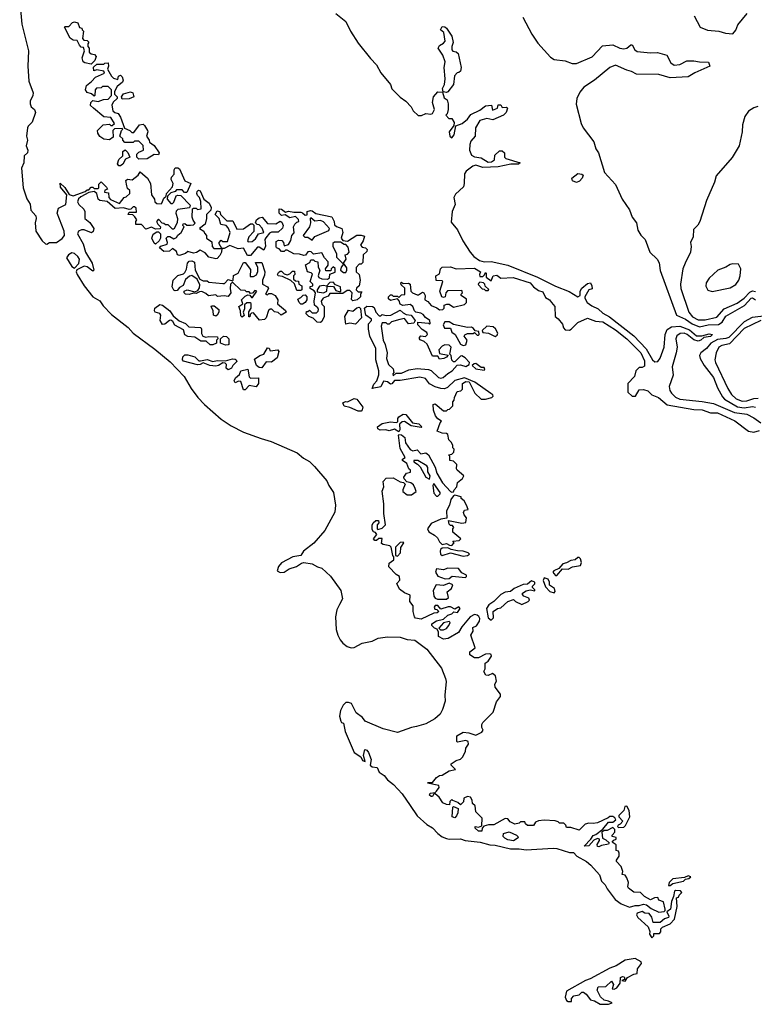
# Model space of a CAD drawing. Extents: x 2386423 to 2568864, y 578392 to 761999.
# Tile 4 of 256: x 2455653 to 2460908, y 601934 to 608978. Entities that reach past the tile are written whole.
import ezdxf

# ---------------------------------------------------------------- set-up
doc = ezdxf.new("R2010")
doc.units = 0

msp = doc.modelspace()

# ---------------------------------------------------------------- linework, layer by layer
at = {"layer": '0CON05XD'}
for points in [[(2455653, 609105), (2455668.6, 608945), (2455715.8, 608755), (2455710.5, 608645), (2455718.9, 608538.9), (2455749.4, 608455), (2455748.1, 608435), (2455727.1, 608395), (2455726.9, 608376.9), (2455735, 608353.8), (2455758, 608335), (2455765.7, 608315), (2455741.5, 608245), (2455712.7, 608217.3), (2455707.6, 608205), (2455701.3, 608145), (2455709.4, 608115), (2455699.8, 608075), (2455710, 608045), (2455708.1, 608025), (2455685.2, 608004.7), (2455681.4, 607955), (2455666.1, 607915), (2455678.2, 607775), (2455705, 607696.7), (2455727.3, 607657.3), (2455732.2, 607615), (2455769.2, 607575), (2455770.8, 607555), (2455762.5, 607525), (2455768.5, 607465), (2455813.3, 607395), (2455837.5, 607375), (2455847.1, 607372.9), (2455866.2, 607383.8), (2455915.5, 607384.5), (2455957.4, 607412.6), (2455972.5, 607435), (2455970, 607465), (2455921.2, 607595), (2455930.7, 607629.3), (2455982.5, 607655), (2455990, 607725), (2455945, 607780), (2455942.5, 607807.5), (2455975, 607776.7), (2456006.7, 607726.7), (2456035, 607718.8), (2456121.7, 607748.3), (2456135, 607760), (2456148.3, 607761.7), (2456165, 607780), (2456175, 607780), (2456185, 607770), (2456215, 607770), (2456220, 607775), (2456218.3, 607801.7), (2456235, 607817.5), (2456275, 607780), (2456280, 607765), (2456261.7, 607758.3), (2456260, 607745), (2456288.3, 607738.3), (2456290, 607705), (2456301.7, 607691.7), (2456367.5, 607662.5), (2456400, 607705)], [(2457915, 609021.4), (2457986, 608965), (2458020, 608895), (2458075, 608810), (2458161.3, 608701.3), (2458205, 608656), (2458235, 608598.8), (2458304.1, 608514.1), (2458313.8, 608483.8), (2458374, 608424), (2458415.9, 608395.9), (2458452.5, 608355), (2458467, 608327), (2458503, 608293), (2458527, 608293), (2458557, 608307), (2458593, 608303), (2458605, 608307.5), (2458619.2, 608335), (2458606.7, 608385), (2458613.8, 608426.2), (2458645, 608460.8), (2458678.3, 608458.3), (2458688.3, 608418.3), (2458710, 608405), (2458717.5, 608375), (2458717.5, 608335), (2458710, 608305), (2458700, 608295), (2458721.7, 608271.7), (2458745, 608270), (2458761.7, 608241.7), (2458758.3, 608221.7), (2458724.2, 608175), (2458728.8, 608145), (2458745, 608133.8), (2458760, 608155), (2458771.7, 608218.3), (2458817.5, 608235), (2458855, 608266.7), (2458880.5, 608299.5), (2458945, 608330), (2458985, 608362), (2459027, 608367), (2459035, 608330), (2459070, 608345), (2459075, 608370), (2459095, 608370), (2459105, 608350), (2459135, 608352.5), (2459142.5, 608345), (2459133.3, 608315), (2459114.2, 608295.8), (2459037.6, 608262.4), (2458995, 608270), (2458943.6, 608256.4), (2458914, 608205), (2458911.4, 608145), (2458880.2, 608109.8), (2458871.9, 608085), (2458870, 608045), (2458885, 608008.6), (2458905, 607997.5), (2458955, 607990.6), (2459005, 607958.8), (2459028.8, 607961.2), (2459050, 607975), (2459051.7, 608008.3), (2459085, 608040), (2459105, 608040), (2459120, 608025), (2459120, 607995), (2459130, 607985), (2459232.5, 607955), (2459220, 607945), (2459165, 607943.5), (2459075.6, 607925.6), (2458965, 607920.5), (2458915, 607937.3), (2458895, 607930), (2458846.7, 607895), (2458833.8, 607875), (2458833.4, 607805), (2458828, 607782), (2458771.4, 607728.6), (2458757.9, 607705), (2458767.3, 607655), (2458747.5, 607605), (2458739.5, 607529.5), (2458783.8, 607475), (2458822, 607395), (2458874.2, 607314.2), (2458901.2, 607285), (2458941.9, 607255), (2458975, 607244.8), (2459025, 607248.2), (2459145, 607221), (2459356.7, 607136.7), (2459485, 607070.5), (2459583.1, 607033.1), (2459645, 606996.2), (2459662.2, 607005), (2459662.7, 607035), (2459673.5, 607056.5), (2459715, 607090.9), (2459735, 607095.8), (2459745.6, 607075), (2459747, 607053), (2459724.4, 607045), (2459694.2, 606995), (2459694.4, 606985), (2459713.1, 606955), (2459745, 606930.4), (2459789.7, 606909.7), (2459825, 606877.7), (2459871.2, 606851.2), (2460046.1, 606716.1), (2460133.3, 606623.3), (2460178.8, 606545), (2460195, 606530.4), (2460217.1, 606532.9), (2460234, 606556), (2460262.4, 606635), (2460269.2, 606725), (2460285, 606761.5), (2460315, 606781.6), (2460373.7, 606786.3), (2460445, 606758.6), (2460495, 606717.1), (2460533.4, 606716.6), (2460585, 606730.5), (2460608.8, 606725), (2460595, 606710.8), (2460545.6, 606704.4), (2460525, 606684.3), (2460505, 606678.9), (2460475, 606687.8), (2460426.7, 606726.7), (2460405, 606734.8), (2460377.4, 606732.6), (2460354.2, 606715.8), (2460345.9, 606695), (2460354.7, 606635.3), (2460349.8, 606595), (2460320.3, 606495), (2460328, 606435), (2460298, 606355), (2460304.1, 606325), (2460315.4, 606305), (2460345, 606276.8), (2460375, 606263.1), (2460535, 606247.5), (2460615, 606232.1), (2460765, 606167), (2460854.8, 606154.8), (2460905, 606130.8), (2460953.8, 606095)], [(2460477.5, 609005), (2460520, 608925), (2460573.6, 608903.6), (2460655, 608896.7), (2460700.7, 608880.7), (2460755, 608877.5), (2460775, 608903.3), (2460788.6, 608941.4), (2460857.6, 609022.4)], [(2456165, 608660), (2456118.3, 608668.3), (2456107, 608677), (2456100, 608705), (2456117.5, 608755), (2456108.3, 608778.3), (2456091.7, 608781.7), (2456080, 608795), (2456065, 608830), (2456035, 608832.5), (2456013.3, 608845), (2455972.5, 608925), (2455975, 608930), (2456005, 608930), (2456031.7, 608958.3), (2456045, 608962.5), (2456070, 608955), (2456081.7, 608921.7), (2456098.3, 608918.3), (2456100, 608905), (2456110, 608895), (2456103, 608843), (2456111.7, 608831.7), (2456135, 608830), (2456147, 608817), (2456140, 608805), (2456140, 608785), (2456150, 608775), (2456150, 608745), (2456163, 608733), (2456188.3, 608728.3), (2456200, 608715), (2456190, 608685), (2456165, 608660)], [(2459251.2, 608995), (2459316.7, 608875), (2459359.5, 608809.5), (2459448.8, 608708.8), (2459475, 608694.2), (2459555, 608683.1), (2459605, 608664.6), (2459635, 608665.5), (2459746.7, 608713.3), (2459821.2, 608791.2), (2459895, 608798.8), (2459945, 608774.5), (2459975, 608769.3), (2459995.3, 608774.7), (2460025, 608798.6), (2460035, 608799.2), (2460052.5, 608762.5), (2460070.3, 608750.3), (2460165, 608740), (2460215, 608743.6), (2460282.5, 608725), (2460310.2, 608670.2), (2460335, 608652.5), (2460375, 608658.1), (2460425, 608682.7), (2460474.4, 608684.4), (2460515, 608676.2), (2460580, 608675), (2460590, 608645), (2460482.1, 608597.9), (2460435, 608568.9), (2460305, 608562.2), (2460225, 608586.9), (2460065, 608588.2), (2460028.4, 608608.4), (2459995, 608617.2), (2459915, 608653.1), (2459875, 608636.2), (2459764.7, 608545.3), (2459689.2, 608495), (2459660.3, 608459.7), (2459638, 608415), (2459633.9, 608373.9), (2459668.8, 608235), (2459684.2, 608204.2), (2459760, 608105), (2459773.3, 608055), (2459792.5, 608025), (2459836.2, 607885), (2459915, 607800), (2459962.5, 607695), (2460015, 607618), (2460034.5, 607564.5), (2460065.7, 607525.7), (2460075, 607472.5), (2460095.9, 607435.9), (2460126.2, 607405), (2460160, 607315), (2460212.5, 607265), (2460227.5, 607237.5), (2460233.6, 607183.6), (2460351.2, 606865), (2460414.4, 606835), (2460462.4, 606802.4), (2460515, 606779.7), (2460576.7, 606795), (2460652.1, 606797.9), (2460676.6, 606813.4), (2460705, 606856.2), (2460837.7, 606932.3), (2460885, 606984.7), (2460895, 606988.4), (2460915, 606973.5)], [(2458705, 608457.5), (2458681.7, 608461.7), (2458678, 608485), (2458692.5, 608515), (2458696.2, 608555), (2458688.8, 608635), (2458695.9, 608675.9), (2458680, 608725), (2458646.7, 608775), (2458655, 608792.5), (2458685, 608810), (2458696.2, 608825), (2458687, 608887), (2458662.5, 608905), (2458675, 608930), (2458695, 608927.5), (2458706.4, 608916.4), (2458745, 608860), (2458753.8, 608815), (2458743.3, 608785), (2458743.3, 608763.3), (2458751.7, 608751.7), (2458775, 608747.5), (2458788.8, 608735), (2458810, 608635), (2458805, 608610), (2458795, 608600), (2458781.7, 608598.3), (2458763, 608577), (2458756.2, 608513.8), (2458715, 608462.5), (2458705, 608457.5)], [(2456505, 607980), (2456490, 607995), (2456490, 608015), (2456505, 608030), (2456537.5, 608045), (2456537, 608077), (2456505, 608110), (2456475, 608110), (2456465, 608100), (2456405, 608100), (2456390, 608115), (2456390, 608125), (2456370, 608145), (2456380, 608185), (2456390, 608195), (2456385, 608200), (2456331.7, 608198.3), (2456320, 608185), (2456321.7, 608138.3), (2456295, 608117.5), (2456255, 608122.5), (2456225, 608142.5), (2456212.5, 608165), (2456210, 608185), (2456250, 608225), (2456295, 608230), (2456305, 608220), (2456315, 608220), (2456330, 608235), (2456305, 608277.5), (2456255, 608282.5), (2456180, 608345), (2456160, 608365), (2456162.5, 608385), (2456175, 608400), (2456215, 608392.5), (2456253, 608407), (2456285, 608410), (2456310, 608435), (2456310, 608475), (2456285, 608500), (2456245, 608500), (2456235, 608490), (2456203, 608487), (2456193, 608477), (2456190, 608435), (2456185, 608430), (2456167, 608447), (2456135, 608457.5), (2456122.5, 608475), (2456131.7, 608508.3), (2456167.5, 608535), (2456195, 608567.5), (2456260, 608595), (2456255, 608610), (2456205, 608620), (2456182.5, 608612.5), (2456181.7, 608638.3), (2456205, 608660), (2456255, 608660), (2456263, 608667), (2456285, 608670), (2456287.5, 608645), (2456280, 608625), (2456310, 608575), (2456325, 608560), (2456355, 608550), (2456360, 608575), (2456375, 608580), (2456385, 608570), (2456392.5, 608545), (2456389.3, 608530.7), (2456350.7, 608499.3), (2456330, 608465), (2456330, 608445), (2456350, 608425), (2456350, 608415), (2456321.7, 608388.3), (2456313, 608367), (2456320, 608325), (2456333, 608313), (2456356.4, 608306.4), (2456375, 608280), (2456401.7, 608201.7), (2456440, 608185), (2456455, 608170), (2456468.3, 608171.7), (2456510, 608225), (2456535, 608230), (2456545, 608220), (2456567.5, 608185), (2456570, 608175), (2456560, 608145), (2456580, 608115), (2456581.7, 608101.7), (2456615, 608077.5), (2456650, 608025), (2456645, 608010), (2456615, 608012.5), (2456565, 607982.5), (2456505, 607980)], [(2456385, 608410), (2456380, 608425), (2456395, 608447.5), (2456445, 608462.5), (2456462.5, 608455), (2456470, 608425), (2456435, 608412.5), (2456385, 608410)], [(2460933.8, 608356.2), (2460905, 608347.5), (2460867, 608323), (2460840, 608285), (2460823.6, 608226.4), (2460820, 608175), (2460800, 608075), (2460748.8, 607991.2), (2460635, 607860), (2460622.5, 607815), (2460566.7, 607685), (2460517.5, 607535), (2460503, 607507), (2460473, 607477), (2460470, 607425), (2460451.2, 607385), (2460456.7, 607355), (2460451.2, 607315), (2460412, 607235), (2460397.5, 607195), (2460380.6, 607085), (2460381.2, 607055), (2460438.4, 606885), (2460465, 606852.2), (2460505, 606830), (2460555, 606830.2), (2460640.2, 606849.8), (2460690.8, 606909.2), (2460785, 606950.4), (2460835.1, 606984.9), (2460875, 607027.7), (2460895, 607037.7), (2460915, 607033.4)], [(2456361.7, 607931.7), (2456353, 607947), (2456363, 607977), (2456390, 608005), (2456390, 608035), (2456407, 608047), (2456427, 608027), (2456440, 607995), (2456410.7, 607979.3), (2456390, 607945), (2456375, 607932.5), (2456361.7, 607931.7)], [(2456400, 607705), (2456415, 607710), (2456440, 607735), (2456440, 607755), (2456425, 607770), (2456418.3, 607788.3), (2456413, 607827), (2456425, 607836.7), (2456458.3, 607831.7), (2456500, 607865), (2456515, 607890), (2456567.5, 607845), (2456587.5, 607805), (2456596.7, 607725), (2456616.7, 607695), (2456620, 607675), (2456633.6, 607663.6), (2456665, 607660), (2456670, 607665), (2456685, 607700), (2456700, 607715), (2456702.5, 607735), (2456747, 607783), (2456750, 607805), (2456737.5, 607835), (2456738.3, 607851.7), (2456757, 607873), (2456757, 607903), (2456765, 607917.5), (2456785, 607918.8), (2456795, 607910), (2456834.1, 607824.1), (2456877.5, 607805), (2456848.3, 607741.7), (2456831.7, 607741.7), (2456815, 607760), (2456775, 607760), (2456765, 607750), (2456735, 607740), (2456710, 607715), (2456707.5, 607695), (2456735, 607662.5), (2456746.7, 607663.3), (2456756.4, 607673.6), (2456771.7, 607718.3), (2456785, 607722.5), (2456805, 607720), (2456871.7, 607651.7), (2456867.5, 607632.5), (2456785, 607620), (2456771.7, 607608.3), (2456770, 607595), (2456782.5, 607555), (2456780, 607525), (2456755, 607480), (2456745, 607480), (2456715, 607510), (2456695, 607510), (2456685, 607520), (2456671.7, 607521.7), (2456645, 607550), (2456632.5, 607535), (2456640, 607515), (2456660, 607495), (2456658.3, 607481.7), (2456625, 607480), (2456595, 607492.5), (2456555, 607480), (2456525, 607512.5), (2456483.6, 607513.6), (2456482.5, 607535), (2456490, 607545), (2456476.7, 607566.7), (2456461.7, 607581.7), (2456430, 607585), (2456435, 607600), (2456488.3, 607601.7), (2456485, 607630), (2456475, 607640), (2456465, 607640), (2456448.3, 607621.7), (2456435, 607620), (2456395, 607632.5), (2456335, 607627.5), (2456278.3, 607678.3), (2456225, 607683.3), (2456214.1, 607694.1), (2456203.6, 607733.6), (2456185, 607750), (2456148.3, 607741.7), (2456089.3, 607710.7), (2456073.6, 607696.4), (2456066.7, 607675), (2456076.7, 607655), (2456111.7, 607621.7), (2456120, 607605), (2456120, 607555), (2456155, 607527.5), (2456183.3, 607485), (2456178.3, 607461.7), (2456167, 607453), (2456115, 607473.8), (2456096.1, 607473.9), (2456072.5, 607465), (2456066.2, 607445), (2456108, 607375), (2456122.5, 607315), (2456170.6, 607235), (2456182.5, 607185), (2456175, 607180), (2456135, 607209.2), (2456114.2, 607215.8), (2456060.8, 607189.2), (2456057.1, 607175), (2456062.9, 607155), (2456113, 607073), (2456176.4, 606996.4), (2456225.9, 606965.9), (2456251.1, 606931.1), (2456309.8, 606869.8), (2456427.8, 606775), (2456464.4, 606734.4), (2456620.5, 606620.5), (2456729.6, 606529.6), (2456830.3, 606425), (2456879, 606339), (2456927.8, 606275), (2456974.5, 606224.5), (2457095, 606120.4), (2457165, 606072.1), (2457255, 606027.7), (2457380.8, 605980.8), (2457451.2, 605961.2), (2457638.8, 605878.8), (2457681.8, 605841.8), (2457726.6, 605816.6), (2457761.5, 605781.5), (2457848.8, 605678.8), (2457864.5, 605644.5), (2457898.7, 605595), (2457911.7, 605505), (2457907.4, 605455), (2457836.1, 605323.9), (2457756.4, 605233.6), (2457683.6, 605176.4), (2457664.4, 605145.6), (2457607.5, 605135), (2457525, 605092), (2457503.4, 605065), (2457494.6, 605035), (2457515, 605022.3), (2457545, 605024.6), (2457579.7, 605050.3), (2457634, 605065), (2457669.5, 605090.5), (2457685, 605094.6), (2457745, 605086.2), (2457784.1, 605064.1), (2457815.2, 605055.2), (2457877.2, 604997.2), (2457949.6, 604895), (2457961.6, 604835), (2457941.2, 604795), (2457921.4, 604755), (2457912.1, 604705), (2457917.1, 604615), (2457927.5, 604575), (2457945, 604541.9), (2457965, 604517.5), (2457995.8, 604495), (2458025, 604484.6), (2458045, 604486.7), (2458102, 604518), (2458175, 604532.9), (2458216.9, 604553.1), (2458285, 604564), (2458375, 604559.7), (2458425, 604542.9), (2458479.2, 604539.2), (2458564, 604474), (2458668.9, 604338.9), (2458698.9, 604265), (2458702.3, 604242.3), (2458693.7, 604145), (2458696.9, 604103.1), (2458677.2, 604042.8), (2458660.5, 604009.5), (2458622.5, 603977.5), (2458558.6, 603941.4), (2458490.6, 603920.6), (2458454.8, 603915.2), (2458355, 603879.1), (2458253.7, 603903.7), (2458125, 603960.6), (2458104.5, 603985), (2458059.3, 604019.3), (2458026.9, 604085), (2458005, 604094.4), (2457985, 604092.9), (2457966, 604075), (2457948.6, 604035), (2457941.4, 603995), (2457949.3, 603959.3), (2457955, 603950), (2457970, 603945), (2457980, 603885), (2458045.9, 603735.9), (2458092.5, 603705), (2458105, 603677.5), (2458125, 603670), (2458112.5, 603715), (2458122.5, 603757.5), (2458135, 603752.5), (2458148.8, 603735), (2458166.7, 603685), (2458160, 603645), (2458175, 603634), (2458209.3, 603629.3), (2458224, 603595), (2458260.4, 603570.4), (2458285, 603540), (2458326.9, 603506.9), (2458389, 603439), (2458446.5, 603356.5), (2458495, 603281.9), (2458565, 603219.4), (2458605.6, 603195.6), (2458644.2, 603155), (2458675, 603132.5), (2458705, 603120.8), (2458725, 603116.2), (2458805, 603118), (2458840, 603105), (2458945.6, 603094.4), (2459014.8, 603074.8), (2459055, 603072.8), (2459162.7, 603047.3), (2459225, 603047.5), (2459275, 603040), (2459468, 603052), (2459495, 603049.1), (2459585, 603020.4), (2459615, 603021.2), (2459637.5, 602995), (2459706.7, 602956.7), (2459738.7, 602928.7), (2459799.5, 602859.5), (2459815, 602814.3), (2459840, 602790), (2459855, 602761.2), (2459912.9, 602685), (2459955, 602651.9), (2460015, 602628), (2460055, 602641.4), (2460085, 602640), (2460115, 602650.8), (2460136.9, 602646.9), (2460168.8, 602618.8), (2460225, 602594.2), (2460262, 602598), (2460270, 602605), (2460270, 602615), (2460257.5, 602667.5), (2460225, 602680), (2460218.3, 602698.3), (2460193, 602697), (2460165, 602682.5), (2460122.5, 602705), (2460093.6, 602733.6), (2460045, 602737.5), (2460006.7, 602765), (2460002.5, 602775), (2460006.7, 602805), (2459995, 602840), (2459985, 602857.5), (2459961.7, 602861.7), (2459967.5, 602885), (2459955, 602920), (2459922.5, 602955), (2459922.5, 602965), (2459940, 602995), (2459940, 603015), (2459935, 603030), (2459920, 603035), (2459920, 603075), (2459890, 603095), (2459901.7, 603108.3), (2459920, 603115), (2459918.3, 603128.3), (2459890, 603135), (2459890, 603145), (2459910, 603165), (2459910, 603185), (2459895, 603200), (2459855, 603177.5), (2459832.5, 603177.5), (2459817.5, 603165), (2459821.7, 603121.7), (2459845, 603110), (2459868.3, 603088.3), (2459865, 603080), (2459815, 603070), (2459795, 603060), (2459785, 603062.5), (2459783, 603077), (2459800, 603105), (2459800, 603115), (2459785, 603120), (2459760.7, 603109.3), (2459725, 603068.8), (2459690, 603065), (2459737.5, 603115), (2459755, 603142.5), (2459775, 603150), (2459823.3, 603186.7), (2459864, 603236), (2459895, 603236.7), (2459916.4, 603253.6), (2459909.3, 603269.3), (2459895, 603277.5), (2459875, 603277.5), (2459861.7, 603268.3), (2459785, 603233.3), (2459755, 603227.5), (2459725, 603230), (2459698.3, 603221.7), (2459655, 603180), (2459595, 603200), (2459565, 603200), (2459560, 603215), (2459545, 603230), (2459515, 603230), (2459505, 603240), (2459483, 603247), (2459405, 603252.5), (2459363.6, 603246.4), (2459343.6, 603236.4), (2459327, 603213), (2459285, 603212.5), (2459270, 603225), (2459265, 603240), (2459235, 603240), (2459225, 603230), (2459195, 603222.5), (2459160.7, 603240.7), (2459145, 603260), (2459125, 603263.3), (2459045, 603217.5), (2459007, 603217), (2458972.5, 603207.5), (2458960, 603195), (2458958.3, 603171.7), (2458935, 603173.3), (2458910, 603195), (2458910, 603205), (2458935, 603202.5), (2458958.3, 603211.7), (2458960, 603265), (2458915, 603310), (2458910, 603355), (2458891.7, 603371.7), (2458890, 603395), (2458876.4, 603416.4), (2458855, 603420), (2458830.7, 603409.3), (2458827, 603383), (2458805, 603360), (2458787, 603377), (2458751.7, 603391.7), (2458745, 603400), (2458730, 603385), (2458728.3, 603361.7), (2458705, 603362.5), (2458680, 603375), (2458652.5, 603415), (2458625, 603440), (2458615, 603440), (2458605, 603420), (2458595, 603420), (2458585, 603430), (2458590, 603445), (2458625, 603450), (2458635, 603460), (2458652.5, 603485), (2458650, 603500), (2458570, 603515), (2458575, 603520), (2458605, 603520), (2458634.1, 603555.9), (2458655, 603570), (2458675, 603572.5), (2458725, 603603.3), (2458770, 603615), (2458740, 603645), (2458740, 603655), (2458775, 603677.5), (2458805, 603686.7), (2458823.3, 603705), (2458842.5, 603745), (2458843.3, 603766.7), (2458862.5, 603795), (2458860, 603815), (2458845, 603822.5), (2458785, 603810), (2458780, 603815), (2458780, 603855), (2458825, 603881.2), (2458865, 603876.7), (2458915, 603860), (2458958.3, 603881.7), (2458967.5, 603895), (2458957.5, 603915), (2458957.5, 603935), (2458965, 603950), (2459040, 604025), (2459063, 604097), (2459092.5, 604135), (2459091.7, 604151.7), (2459053, 604203), (2459052.5, 604225), (2459062.5, 604245), (2459057.5, 604285), (2459035, 604300), (2459005, 604287.5), (2458988.3, 604288.3), (2458972.5, 604315), (2458982.5, 604335), (2458982.5, 604375), (2459005, 604390), (2459027.5, 604425), (2459026.4, 604436.4), (2459015, 604442.5), (2458985, 604440), (2458935, 604412.5), (2458905, 604412.5), (2458872.5, 604435), (2458872.5, 604455), (2458910, 604485), (2458880, 604575), (2458897, 604603), (2458895, 604630), (2458919.3, 604640.7), (2458941.2, 604675), (2458944, 604695), (2458938.3, 604708.3), (2458925, 604718.8), (2458905, 604722), (2458874.5, 604705.5), (2458814.4, 604635.6), (2458792.5, 604595), (2458717.9, 604552.1), (2458685, 604546), (2458647.5, 604565), (2458647.5, 604597.5), (2458638.3, 604618.3), (2458620, 604625), (2458600, 604645), (2458600, 604655), (2458635, 604676.7), (2458685, 604690), (2458715, 604717.5), (2458743.6, 604726.4), (2458758.3, 604741.7), (2458785, 604737.5), (2458802.5, 604765), (2458795, 604777.5), (2458765, 604760), (2458735, 604778.8), (2458716.7, 604776.7)], [(2459635, 607813.3), (2459607.5, 607825), (2459602, 607845), (2459645, 607876.7), (2459675, 607872.5), (2459682.5, 607865), (2459676.2, 607845), (2459656.8, 607823.2), (2459635, 607813.3)], [(2457055, 607267.5), (2457005, 607280), (2456979.3, 607309.3), (2456945, 607330), (2456917, 607313), (2456895, 607307.5), (2456855, 607320), (2456840, 607305), (2456795, 607290), (2456782.5, 607295), (2456775, 607320), (2456745, 607340), (2456725, 607322.5), (2456685, 607320), (2456652.5, 607345), (2456663, 607357), (2456708.3, 607371.7), (2456710, 607385), (2456700, 607415), (2456713, 607427), (2456727, 607427), (2456755, 607410), (2456775, 607420), (2456783.6, 607436.4), (2456807.5, 607455), (2456830, 607495), (2456820, 607505), (2456821.7, 607518.3), (2456835, 607520), (2456848.3, 607508.3), (2456875, 607507.5), (2456895, 607510), (2456908.3, 607521.7), (2456893, 607543), (2456887.5, 607565), (2456890, 607625), (2456895, 607630), (2456915, 607630), (2456925, 607620), (2456950, 607625), (2456947.5, 607677.5), (2456940, 607705), (2456925, 607720), (2456920, 607735), (2456921.7, 607748.3), (2456932, 607758), (2456945, 607752.5), (2456970, 607695), (2457008.8, 607665), (2457022.5, 607635), (2457020, 607615), (2456990, 607585), (2456990, 607555), (2456980, 607515), (2456940, 607485), (2456970, 607465), (2456975, 607450), (2456990, 607435), (2456990, 607415), (2457028.3, 607388.3), (2457030, 607355), (2457041.7, 607341.7), (2457100, 607340), (2457097.5, 607315), (2457085, 607290), (2457065, 607270), (2457055, 607267.5)], [(2457305, 607290), (2457281.7, 607291.7), (2457255, 607342.5), (2457215, 607337.5), (2457155, 607362.5), (2457115, 607340), (2457100, 607340), (2457080, 607375), (2457080, 607385), (2457095, 607400), (2457105, 607390), (2457138.3, 607391.7), (2457157.5, 607455), (2457145, 607490), (2457130, 607505), (2457091.7, 607511.7), (2457080, 607555), (2457050, 607585), (2457065, 607610), (2457085, 607606.7), (2457090, 607585), (2457135, 607540), (2457178.3, 607538.3), (2457205, 607480), (2457255, 607482.5), (2457305, 607517.5), (2457317.5, 607517.5), (2457328.3, 607508.3), (2457327, 607463), (2457292.5, 607425), (2457282.5, 607395), (2457288.3, 607388.3), (2457315, 607390), (2457339.3, 607410.7), (2457360, 607445), (2457400, 607455), (2457386.7, 607486.7), (2457365, 607510), (2457351.7, 607511.7), (2457340, 607525), (2457347.5, 607545), (2457365, 607561.2), (2457387.5, 607565), (2457425, 607520), (2457485, 607517.5), (2457515, 607537.5), (2457528.3, 607528.3), (2457537.5, 607505), (2457533, 607487), (2457501.7, 607458.3), (2457455, 607457.5), (2457440, 607450), (2457413, 607417), (2457407.5, 607405), (2457411.7, 607358.3), (2457400, 607330), (2457365, 607350), (2457355, 607350), (2457305, 607290)], [(2457805, 606812.5), (2457780, 606815), (2457752.5, 606842.5), (2457720, 606855), (2457703, 606873), (2457705, 606890), (2457715, 606890), (2457725, 606900), (2457745, 606880), (2457775, 606880), (2457788.3, 606891.7), (2457790, 606905), (2457786.4, 606916.4), (2457762.5, 606935), (2457760, 606965), (2457770, 607025), (2457759.3, 607039.3), (2457730, 607055), (2457731.7, 607068.3), (2457750, 607075), (2457750, 607085), (2457730, 607105), (2457747, 607157), (2457737, 607167), (2457712.5, 607175), (2457697.5, 607225), (2457728.3, 607241.7), (2457735, 607260), (2457755, 607260), (2457765, 607250), (2457786.4, 607246.4), (2457788.3, 607208.3), (2457800, 607185), (2457787.5, 607145), (2457793.6, 607133.6), (2457815, 607123.3), (2457855, 607122.5), (2457868.3, 607131.7), (2457871.7, 607158.3), (2457908.3, 607171.7), (2457908.3, 607198.3), (2457895, 607210), (2457880, 607195), (2457878.3, 607181.7), (2457841.7, 607181.7), (2457840, 607195), (2457859.3, 607220.7), (2457858.8, 607245), (2457833.3, 607275), (2457815, 607310), (2457755, 607300), (2457737, 607317), (2457725, 607320), (2457715, 607317.5), (2457696.4, 607293.6), (2457685, 607290), (2457655, 607300), (2457615, 607302.5), (2457565, 607330), (2457555, 607330), (2457545, 607320), (2457525, 607320), (2457508.3, 607338.3), (2457490, 607345), (2457487.5, 607355), (2457488.3, 607391.7), (2457505, 607400), (2457528.3, 607398.3), (2457540, 607385), (2457545, 607360), (2457575, 607370), (2457591.7, 607398.3), (2457600, 607435), (2457617, 607453), (2457612.5, 607495), (2457620, 607515), (2457635, 607530), (2457650, 607535), (2457648.3, 607548.3), (2457625, 607570), (2457585, 607560), (2457551.7, 607581.7), (2457525, 607577.5), (2457510, 607595), (2457510, 607625), (2457525, 607622.5), (2457555, 607600), (2457575, 607607.5), (2457615, 607600), (2457665, 607600), (2457677, 607597), (2457695, 607580), (2457708.3, 607581.7), (2457710, 607605), (2457733, 607613), (2457745, 607611.2), (2457772, 607592), (2457885, 607566.7), (2457902.5, 607535), (2457905, 607510), (2457918.3, 607498.3), (2457957.5, 607485), (2457963.3, 607455), (2457952.5, 607415), (2457965, 607397.5), (2457997, 607393), (2458065, 607436.7), (2458095, 607437.5), (2458118.3, 607428.3), (2458110, 607395), (2458090, 607365), (2458101.7, 607351.7), (2458127, 607347), (2458137.5, 607335), (2458135, 607320), (2458110, 607295), (2458108.3, 607241.7), (2458095, 607230), (2458081.7, 607228.3), (2458060, 607205), (2458060, 607175), (2458080, 607155), (2458087.5, 607115), (2458080, 607075), (2458061.7, 607058.3), (2458060, 607045), (2458075, 607030), (2458100, 607030), (2458090, 607015), (2458090, 606995), (2458066.7, 606973.3), (2458035, 606967.5), (2458027, 606977), (2458030, 607025), (2458015, 607040), (2457995, 607040), (2457965, 607020), (2457871.7, 607018.3), (2457860, 607000), (2457823.6, 606986.4), (2457810, 606965), (2457813, 606943), (2457830, 606925), (2457830, 606855), (2457815, 606820), (2457805, 606812.5)], [(2457745, 607400), (2457765, 607426.7), (2457865, 607470), (2457870, 607485), (2457825, 607532.5), (2457805, 607542.5), (2457765, 607537.5), (2457735, 607560), (2457730, 607555), (2457733.3, 607525), (2457726.2, 607495), (2457680, 607435), (2457691.7, 607421.7), (2457715, 607422.5), (2457745, 607400)], [(2456625, 607372.5), (2456615, 607380), (2456597.5, 607415), (2456607, 607443), (2456635, 607460), (2456645, 607460), (2456660, 607445), (2456660, 607415), (2456650, 607395), (2456625, 607372.5)], [(2457968.3, 607168.3), (2457985, 607170), (2457993.3, 607185), (2457993, 607203), (2457970, 607235), (2457987.5, 607265), (2457980, 607295), (2457998.3, 607301.7), (2458010, 607315), (2458001.7, 607351.7), (2457985, 607370), (2457975, 607370), (2457947, 607387), (2457903.6, 607386.4), (2457893, 607377), (2457892.5, 607355), (2457920, 607305), (2457918.3, 607278.3), (2457970, 607230), (2457953, 607207), (2457947.5, 607185), (2457968.3, 607168.3)], [(2456045, 607200), (2456075.9, 607234.1), (2456080, 607265), (2456068.8, 607285), (2456045, 607306.2), (2456025, 607310), (2456001.2, 607295), (2455988, 607275), (2456025, 607211.2), (2456045, 607200)], [(2457369.3, 606829.3), (2457325, 606880), (2457311.7, 606878.3), (2457301.7, 606868.3), (2457298.3, 606851.7), (2457291.7, 606851.7), (2457293, 606887), (2457307.5, 606915), (2457307.5, 606947.5), (2457301.7, 606951.7), (2457278.3, 606951.7), (2457261.7, 606938.3), (2457261.7, 606908.3), (2457252.5, 606885), (2457257.5, 606862.5), (2457245, 606850), (2457235, 606860), (2457232.5, 606895), (2457220, 606925), (2457250, 606945), (2457240, 606975), (2457265, 607000), (2457285, 607010), (2457298.3, 607008.3), (2457311.7, 606991.7), (2457318.3, 606991.7), (2457350, 607035), (2457335, 607040), (2457318.3, 607021.7), (2457305, 607020), (2457295, 607030), (2457275, 607030), (2457265, 607040), (2457235, 607042.5), (2457175, 607100), (2457160, 607085), (2457157.5, 607055), (2457163.3, 607025), (2457145, 606997.5), (2457115, 607002.5), (2457067, 606997), (2457055, 607010), (2457003.6, 607003.6), (2456985, 607020), (2456955, 607032.5), (2456938.3, 607031.7), (2456915, 607020), (2456895, 607022.5), (2456865, 607011.2), (2456840, 607015), (2456830, 607025), (2456830, 607035), (2456850, 607045), (2456905, 607030), (2456928.3, 607041.7), (2456940, 607060), (2456940.5, 607080.5), (2456922, 607122), (2456885, 607147.5), (2456866.4, 607143.6), (2456840, 607120), (2456823, 607077), (2456795, 607062.5), (2456779.3, 607040.7), (2456765, 607037.5), (2456755, 607043.3), (2456743, 607067), (2456750, 607115), (2456785, 607147.5), (2456825, 607160), (2456835, 607170), (2456846.4, 607193.6), (2456853.6, 607236.4), (2456865, 607250), (2456885, 607253.3), (2456903.6, 607243.6), (2456908.8, 607185), (2456942, 607122), (2456965, 607110), (2456995, 607110), (2457005, 607100), (2457105, 607090), (2457118.3, 607091.7), (2457145, 607120), (2457175, 607110), (2457180, 607115), (2457181.7, 607148.3), (2457216.4, 607163.6), (2457255, 607240), (2457265, 607240), (2457305, 607190), (2457301.7, 607141.7), (2457325, 607140), (2457346.4, 607153.6), (2457357, 607177), (2457357.5, 607205), (2457340, 607240), (2457385, 607240), (2457406.2, 607175), (2457405, 607150), (2457390, 607115), (2457390, 607085), (2457425, 607067.5), (2457432.5, 607055), (2457410, 607015), (2457425, 607010), (2457435, 607020), (2457455, 607020), (2457480, 607005), (2457498.8, 606975), (2457497.5, 606945), (2457555, 606896.7), (2457560, 606885), (2457523.3, 606863.3), (2457502.5, 606882.5), (2457475, 606887.5), (2457457, 606907), (2457445, 606907.5), (2457433, 606897), (2457416.7, 606845), (2457405, 606832.5), (2457369.3, 606829.3)], [(2457665, 607040), (2457635, 607040), (2457618.3, 607088.3), (2457592.5, 607112.5), (2457531.7, 607141.7), (2457502.5, 607145), (2457497.5, 607155), (2457505, 607170), (2457515, 607180), (2457525, 607180), (2457545, 607160), (2457565, 607152.5), (2457585, 607160), (2457605, 607180), (2457618.3, 607178.3), (2457620, 607155), (2457612.5, 607145), (2457612.5, 607122.5), (2457625, 607110), (2457646.4, 607106.4), (2457650, 607085), (2457670, 607075), (2457670, 607045), (2457665, 607040)], [(2458716.7, 604776.7), (2458665, 604760), (2458645, 604787.5), (2458625, 604786.7), (2458617.5, 604775), (2458621.7, 604761.7), (2458637.5, 604757.5), (2458650, 604745), (2458640, 604735), (2458615, 604732.5), (2458525, 604690), (2458485, 604697.5), (2458477.5, 604705), (2458467.5, 604745), (2458467.5, 604785), (2458442.5, 604815), (2458445, 604860), (2458405, 604876.7), (2458370, 604905), (2458350, 604945), (2458371.7, 604968.3), (2458370, 604995), (2458345, 605010), (2458293, 605063), (2458295, 605090), (2458330, 605115), (2458330, 605135), (2458322.5, 605145), (2458310, 605205), (2458300, 605215), (2458252.5, 605222.5), (2458241.7, 605231.7), (2458245, 605267.5), (2458223, 605267), (2458205, 605252.5), (2458193, 605253), (2458183, 605263), (2458207.5, 605295), (2458198.3, 605308.3), (2458183.6, 605313.6), (2458175, 605330), (2458173, 605363), (2458180.7, 605379.3), (2458200, 605395), (2458220, 605395), (2458221.7, 605378.3), (2458210, 605365), (2458210, 605335), (2458215, 605330), (2458245, 605340), (2458270, 605365), (2458257.5, 605445), (2458257.5, 605515), (2458246.2, 605605), (2458256.7, 605635), (2458253.3, 605675), (2458275, 605698.8), (2458325, 605700), (2458375, 605672.5), (2458397.5, 605667.5), (2458410, 605655), (2458392.5, 605615), (2458393, 605603), (2458425, 605580), (2458455, 605580), (2458488.3, 605601.7), (2458482.5, 605625), (2458469.3, 605649.3), (2458450, 605665), (2458421.7, 605671.7), (2458403, 605693), (2458400, 605705), (2458420, 605735), (2458448.3, 605741.7), (2458447.5, 605755), (2458437.5, 605765), (2458423, 605803), (2458390, 605825), (2458390, 605835), (2458410, 605845), (2458375, 605910), (2458362.5, 606005), (2458365, 606010), (2458385, 606007.5), (2458408, 605988), (2458412, 605952), (2458445, 605903.3), (2458465, 605892.5), (2458495, 605900), (2458523, 605873), (2458558.3, 605878.3), (2458577.5, 605865), (2458625.9, 605775.9), (2458636.7, 605735), (2458676.7, 605665), (2458735, 605603.3), (2458745, 605597.5), (2458755, 605600), (2458760, 605615), (2458778.8, 605635), (2458783.8, 605666.2), (2458820, 605695), (2458830, 605715), (2458782.5, 605755), (2458777.5, 605765), (2458780, 605795), (2458755, 605820), (2458730, 605825), (2458730, 605855), (2458720, 605865), (2458745, 605870), (2458757.5, 605885), (2458760, 605905), (2458750, 605915), (2458750, 605935), (2458740, 605955), (2458723, 605973), (2458715, 606010), (2458707, 606017), (2458675, 606020), (2458640, 606035), (2458660, 606095), (2458670, 606105), (2458645, 606122.5), (2458627.5, 606145), (2458613.6, 606183.6), (2458610, 606225), (2458625, 606230), (2458685, 606180), (2458705, 606180), (2458715, 606190), (2458728.3, 606191.7), (2458750, 606215), (2458750, 606245), (2458760, 606255), (2458762.5, 606275), (2458781.7, 606318.3), (2458808.3, 606321.7), (2458820, 606335), (2458820, 606375), (2458845, 606390), (2458868.3, 606388.3), (2458907.5, 606305), (2458955, 606262.5), (2458985, 606262.5), (2459030, 606275), (2459040, 606285), (2459037.5, 606295), (2459023.6, 606303.6), (2458907.5, 606385), (2458835, 606416.2), (2458765, 606396.2), (2458714.1, 606345.9), (2458691.7, 606338.3), (2458665, 606338.8), (2458625, 606352), (2458584, 606374), (2458555, 606412), (2458515, 606420.8), (2458375, 606396.2), (2458335, 606397.5), (2458315, 606372.5), (2458305, 606370), (2458285, 606386.7), (2458255, 606392.5), (2458235, 606352.5), (2458175, 606340), (2458185, 606370), (2458207.5, 606395), (2458223, 606437), (2458222.5, 606465), (2458200, 606545), (2458201.2, 606625), (2458156.7, 606715), (2458147.5, 606765), (2458148.3, 606801.7), (2458170, 606825), (2458170, 606835), (2458130, 606865), (2458120, 606915), (2458135, 606927.5), (2458177, 606927), (2458188.3, 606918.3), (2458200, 606885), (2458225, 606860), (2458235, 606860), (2458245, 606870), (2458275, 606862.5), (2458307, 606863), (2458375, 606900), (2458395, 606880), (2458418.3, 606868.3), (2458453.6, 606863.6), (2458482.5, 606825), (2458472.5, 606807.5), (2458435, 606802.5), (2458405, 606840), (2458373, 606833), (2458313, 606817), (2458295, 606800), (2458285, 606800), (2458275, 606810), (2458245, 606810), (2458237.5, 606785), (2458252, 606685), (2458266, 606655), (2458280.8, 606595), (2458276.2, 606555), (2458291.2, 606511.2), (2458325, 606480), (2458330, 606455), (2458322.5, 606445), (2458325, 606430), (2458345, 606450), (2458385, 606450), (2458436.1, 606473.9), (2458495, 606482), (2458576.4, 606476.4), (2458595, 606467.5), (2458648.8, 606418.8), (2458665, 606414.2), (2458682.5, 606417.5), (2458715, 606446.7), (2458747.5, 606465), (2458783, 606507), (2458805, 606510), (2458845, 606497.5), (2458868.3, 606511.7), (2458870, 606525), (2458839.3, 606559.3), (2458815, 606572.5), (2458805, 606570), (2458765, 606530), (2458755, 606530), (2458743, 606543), (2458740, 606575), (2458730, 606585), (2458740, 606635), (2458725, 606650), (2458695, 606652.5), (2458675, 606642.5), (2458650, 606615), (2458655, 606590), (2458718.3, 606578.3), (2458707, 606563), (2458687, 606553), (2458655, 606550), (2458645, 606570), (2458605, 606570), (2458567.3, 606657.3), (2458546.1, 606676.1), (2458517, 606687), (2458512.5, 606695), (2458512.5, 606705), (2458523, 606717), (2458555, 606712.5), (2458570, 606725), (2458565, 606740), (2458530.7, 606760.7), (2458500, 606795), (2458500, 606815), (2458577.5, 606807.5), (2458585, 606800), (2458590, 606805), (2458587.5, 606825), (2458555, 606847.5), (2458539.3, 606869.3), (2458521.7, 606878.3), (2458485.9, 606885.9), (2458476.7, 606895), (2458465.8, 606925.8), (2458445, 606940), (2458393, 606933), (2458373.6, 606943.6), (2458367.5, 606967.5), (2458355, 606980), (2458305, 606970), (2458291.7, 606981.7), (2458290, 606995), (2458305, 607010), (2458315, 607010), (2458325, 607000), (2458355, 607000), (2458365, 606990), (2458385, 607010), (2458408.3, 607011.7), (2458407, 607057), (2458381.7, 607081.7), (2458380, 607095), (2458385, 607100), (2458395, 607090), (2458435, 607092.5), (2458446.4, 607086.4), (2458450, 607035), (2458463, 607023), (2458495, 607010), (2458505, 607010), (2458535, 607027.5), (2458543, 607023), (2458552.5, 607005), (2458550, 606975), (2458573, 606963), (2458595, 606932.5), (2458636.7, 606916.7), (2458655, 606902.5), (2458680, 606905), (2458690, 606915), (2458690, 606935), (2458708.3, 606941.7), (2458725, 606942.5), (2458755, 606922.5), (2458835, 606940), (2458850, 606955), (2458848.3, 606978.3), (2458810, 607005), (2458810, 607015), (2458820, 607025), (2458815, 607040), (2458712.5, 607037.5), (2458700, 607025), (2458697.5, 606995), (2458685, 606990), (2458672.5, 606995), (2458657.5, 607035), (2458680, 607105), (2458675, 607110), (2458631.7, 607111.7), (2458630, 607145), (2458655, 607160), (2458662.5, 607195), (2458675, 607207.5), (2458735, 607208.8), (2458775, 607196.2), (2458905, 607200.8), (2458950, 607175), (2458942.5, 607155), (2458945, 607140), (2458965, 607140), (2458978.3, 607151.7), (2458985, 607170), (2458990, 607165), (2458990, 607135), (2459025, 607110), (2459040, 607145), (2459065, 607150), (2459095, 607130), (2459183, 607133), (2459305, 607096), (2459327, 607067), (2459365, 607040), (2459395, 607030), (2459415, 606990), (2459443, 606973), (2459457.5, 606955), (2459480, 606925), (2459482.5, 606855), (2459505, 606837.5), (2459535, 606800), (2459543, 606773), (2459555, 606760), (2459585, 606757.5), (2459597, 606763), (2459645, 606812.5), (2459715, 606842.5), (2459771.7, 606821.7), (2459825, 606817.1), (2459915, 606758.6), (2459995, 606695.6), (2460095, 606595.7), (2460123.3, 606536.7), (2460121.7, 606498.3), (2460105, 606490), (2460085, 606490), (2460060, 606465), (2460050, 606425), (2460002.5, 606375), (2460003, 606313), (2460033.9, 606283.9), (2460057.5, 606285), (2460085, 606330), (2460115, 606332.5), (2460145, 606322.5), (2460173.9, 606293.9), (2460222.5, 606275), (2460285, 606223.3), (2460475, 606189.4), (2460535, 606186.5), (2460595, 606165.8), (2460645, 606164.3), (2460767.8, 606107.8), (2460865, 606033.3), (2460905, 606026.7), (2460945, 606040)], [(2460605, 607033.8), (2460735, 607058.8), (2460775.9, 607084.1), (2460796.7, 607115), (2460806.7, 607145), (2460810, 607195), (2460795, 607230), (2460755, 607232.5), (2460735, 607227.5), (2460705, 607207.5), (2460647.5, 607185), (2460585, 607130), (2460564.1, 607095.9), (2460560.7, 607070.7), (2460575, 607042.5), (2460605, 607033.8)], [(2457825, 607023.3), (2457850, 607035), (2457851.7, 607068.3), (2457875, 607072.5), (2457898.3, 607068.3), (2457915, 607040), (2457945, 607030), (2457950, 607035), (2457947, 607067), (2457911.7, 607081.7), (2457895, 607100), (2457871.7, 607098.3), (2457848.3, 607071.7), (2457825, 607076.7), (2457797.5, 607072.5), (2457780, 607045), (2457781.7, 607031.7), (2457825, 607023.3)], [(2459005, 607040), (2459008.3, 607048.3), (2458981.7, 607071.7), (2458980, 607085), (2458970, 607095), (2458945, 607100), (2458935, 607090), (2458932.5, 607082.5), (2458961.7, 607051.7), (2458975, 607050), (2458985, 607040), (2459005, 607040)], [(2457675, 606942.5), (2457665, 606942.5), (2457652.5, 606955), (2457642.5, 606977.5), (2457665, 606990), (2457681.7, 607008.3), (2457695, 607010), (2457707.5, 606995), (2457706.7, 606975), (2457695.9, 606954.1), (2457675, 606942.5)], [(2457035, 606651.2), (2457015, 606652.5), (2456987, 606677), (2456948.3, 606678.3), (2456905, 606707.5), (2456855, 606712.5), (2456833.3, 606723.3), (2456825, 606760), (2456763.8, 606793.8), (2456749.3, 606819.3), (2456735, 606827.5), (2456723.8, 606826.2), (2456690.7, 606799.3), (2456675, 606797.5), (2456657.5, 606825), (2456663.3, 606865), (2456655, 606876.7), (2456622.5, 606885), (2456616.7, 606895), (2456620, 606915), (2456655, 606940), (2456675, 606936.2), (2456726.7, 606895), (2456750.5, 606860.5), (2456793.6, 606823.6), (2456840, 606805), (2456861.7, 606781.7), (2456947.5, 606775), (2456953.3, 606765), (2456953, 606733), (2456963, 606713), (2456985, 606707.5), (2457005, 606712.5), (2457068.3, 606708.3), (2457070, 606695), (2457060, 606685), (2457060, 606665), (2457035, 606651.2)], [(2457055, 606857.5), (2457040, 606865), (2457037.5, 606895), (2457022.5, 606925), (2457025, 606930), (2457045, 606930), (2457077.5, 606905), (2457077.5, 606885), (2457065, 606863.3), (2457055, 606857.5)], [(2458055, 606800), (2458015, 606807.5), (2457985, 606800), (2457977.5, 606855), (2458005, 606900), (2458037, 606893), (2458065, 606917.5), (2458081.7, 606921.7), (2458091.7, 606911.7), (2458097.5, 606845), (2458055, 606800)], [(2460995, 606860.4), (2460891.9, 606848.1), (2460835, 606817.2), (2460724.6, 606705), (2460705, 606696.1), (2460645, 606688.9), (2460595.9, 606664.1), (2460565, 606625.5), (2460526.2, 606595), (2460516.2, 606575), (2460521.2, 606555), (2460550, 606505), (2460615, 606418), (2460643.5, 606343.5), (2460679.6, 606279.6), (2460694.3, 606264.3), (2460787.8, 606207.8), (2460835, 606202.2), (2460895, 606210.3), (2460915, 606207.1)], [(2460955, 606827), (2460835, 606769.8), (2460730.3, 606659.7), (2460675, 606646.4), (2460655, 606635.6), (2460634.5, 606595), (2460625.3, 606545), (2460628.9, 606525), (2460718.5, 606338.5), (2460745, 606297.5), (2460778.9, 606265), (2460820.1, 606250.1), (2460855, 606251.8), (2460905, 606268.6), (2460935, 606271.4)], [(2458825, 606647.5), (2458845, 606652.5), (2458852.5, 606685), (2458832.5, 606715), (2458837, 606723), (2458855, 606732.5), (2458896.7, 606733.3), (2458905, 606740), (2458925, 606720), (2458935, 606720), (2458940, 606725), (2458938.3, 606748.3), (2458911.7, 606751.7), (2458899.3, 606769.3), (2458885, 606777.5), (2458855, 606776.7), (2458755, 606797.5), (2458725, 606816.7), (2458693.3, 606816.7), (2458682.5, 606795), (2458691.7, 606771.7), (2458735, 606770), (2458743, 606743), (2458766.7, 606726.7), (2458807, 606657), (2458825, 606647.5)], [(2459055, 606712.5), (2459069.3, 606720.7), (2459072.5, 606735), (2459056.1, 606766.1), (2459039.5, 606779.5), (2458995, 606786.2), (2458960, 606755), (2458965, 606740), (2459006.4, 606736.4), (2459055, 606712.5)], [(2457125, 606650), (2457090, 606665), (2457090, 606695), (2457110, 606715), (2457131.7, 606711.7), (2457150, 606695), (2457150, 606655), (2457145, 606652.5), (2457125, 606650)], [(2457385, 606487.5), (2457365, 606490), (2457347.5, 606505), (2457331.7, 606548.3), (2457370, 606575), (2457400, 606585), (2457425, 606630), (2457438.3, 606628.3), (2457445, 606610), (2457500, 606615), (2457507.5, 606605), (2457495, 606560), (2457455, 606527.5), (2457415, 606530), (2457385, 606487.5)], [(2457145, 606473.8), (2457130, 606485), (2457131.7, 606511.7), (2457121.7, 606521.7), (2457105, 606522.5), (2457075, 606503.8), (2457055, 606500), (2457013, 606503), (2456965, 606522.5), (2456945, 606511.2), (2456925, 606510), (2456825, 606534.3), (2456818, 606545), (2456818.8, 606565), (2456835, 606580), (2456855, 606580), (2456905, 606566.2), (2456935, 606537.5), (2456946.4, 606536.4), (2456995, 606546.2), (2457035, 606533.3), (2457065, 606538.8), (2457125, 606537.5), (2457175, 606552), (2457195, 606548.8), (2457202.5, 606545), (2457205, 606532.5), (2457177.5, 606505), (2457167.5, 606485), (2457145, 606473.8)], [(2457265, 606330), (2457255, 606330), (2457235, 606390), (2457218.3, 606391.7), (2457195, 606380), (2457187.5, 606395), (2457197.5, 606415), (2457225, 606440), (2457233.6, 606466.4), (2457285, 606477.5), (2457293.8, 606423.8), (2457305, 606412.5), (2457360, 606415), (2457360, 606375), (2457345, 606352.5), (2457295, 606360), (2457265, 606330)], [(2458975, 606470), (2458980, 606475), (2458975, 606490), (2458955, 606490), (2458915, 606517.5), (2458903, 606517), (2458890, 606505), (2458915, 606480), (2458975, 606470)], [(2458095, 606177.5), (2458075, 606177.5), (2458014.1, 606204.1), (2457975, 606213.8), (2457964.1, 606235.9), (2457983.9, 606246.1), (2457997, 606243), (2458045, 606267.5), (2458065, 606263.3), (2458106.7, 606205), (2458103.6, 606186.4), (2458095, 606177.5)], [(2458365, 606030), (2458335, 606047.5), (2458295, 606036.7), (2458273, 606043), (2458230.7, 606040.7), (2458215, 606050), (2458213.3, 606065), (2458245, 606090), (2458305, 606101.2), (2458345, 606097.5), (2458358.3, 606101.7), (2458357.5, 606125), (2458365, 606137.5), (2458395, 606156.7), (2458415, 606152.5), (2458463.3, 606093.3), (2458507, 606087), (2458530, 606065), (2458525, 606060), (2458453, 606073), (2458405, 606102.5), (2458388.3, 606101.7), (2458370, 606085), (2458372.5, 606045), (2458365, 606030)], [(2458585, 605690), (2458590, 605715), (2458573, 605743), (2458572.5, 605775), (2458565, 605787.5), (2458500, 605825), (2458472.5, 605825), (2458472.5, 605815), (2458499.3, 605799.3), (2458518.3, 605778.3), (2458557.5, 605705), (2458585, 605690)], [(2458645, 605570), (2458660, 605585), (2458660, 605595), (2458615, 605660), (2458607.5, 605645), (2458615, 605590), (2458635, 605570), (2458645, 605570)], [(2458745, 605217.5), (2458760, 605235), (2458751.7, 605248.3), (2458797, 605253), (2458807.5, 605265), (2458751.7, 605311.7), (2458750, 605335), (2458757.5, 605345), (2458748.3, 605358.3), (2458735, 605360), (2458725, 605370), (2458720, 605395), (2458815, 605376.7), (2458845, 605380), (2458850, 605415), (2458832.5, 605435), (2458828.3, 605451.7), (2458835, 605470), (2458860, 605475), (2458850, 605505), (2458832.5, 605535), (2458811.7, 605551.7), (2458810, 605565), (2458765, 605577.5), (2458755, 605572.5), (2458736.7, 605545), (2458728, 605505), (2458706, 605465), (2458707.5, 605412.5), (2458665, 605405.8), (2458595, 605373.8), (2458570, 605335), (2458578.8, 605315), (2458620.3, 605290.3), (2458640.8, 605270.8), (2458655, 605243.3), (2458675, 605222.5), (2458705, 605230), (2458728.3, 605218.3), (2458745, 605217.5)], [(2458355, 605140), (2458377.5, 605165), (2458378.3, 605201.7), (2458400, 605235), (2458395, 605240), (2458375, 605237.5), (2458340, 605205), (2458340, 605145), (2458355, 605140)], [(2458825, 605141.2), (2458855, 605143.8), (2458870, 605155), (2458860, 605165), (2458825, 605176.7), (2458785, 605177.5), (2458738.3, 605188.3), (2458715, 605200), (2458675, 605197.5), (2458663, 605187), (2458660, 605175), (2458662, 605155), (2458675, 605146), (2458735, 605163.8), (2458825, 605141.2)], [(2459495, 605002.5), (2459535, 605050), (2459575, 605047.5), (2459606.7, 605063.3), (2459665, 605073.3), (2459672.5, 605095), (2459665, 605120), (2459655, 605130), (2459645, 605130), (2459627, 605113), (2459595, 605110), (2459565, 605092.5), (2459537.5, 605085), (2459508.3, 605051.7), (2459472.5, 605035), (2459467.5, 605025), (2459472.5, 605015), (2459485, 605002.5), (2459495, 605002.5)], [(2458697, 604977), (2458725, 604980), (2458747, 604997), (2458841.7, 604988.3), (2458850, 604995), (2458850, 605005), (2458815, 605020), (2458791.7, 605051.7), (2458715, 605053.3), (2458685, 605042.5), (2458635, 605050), (2458626.2, 605025), (2458645, 604996.7), (2458697, 604977)], [(2458641.7, 604831.7), (2458705, 604833.3), (2458720, 604845), (2458710, 604885), (2458741.7, 604908.3), (2458750, 604935), (2458725, 604947.5), (2458685, 604930), (2458632.5, 604935), (2458610, 604895), (2458615, 604853.3), (2458625, 604840), (2458641.7, 604831.7)], [(2459025, 604682.5), (2459041.7, 604698.3), (2459040, 604745), (2459070, 604765), (2459095, 604770), (2459145, 604816.7), (2459185, 604830), (2459200, 604815), (2459245, 604793.3), (2459290, 604815), (2459300, 604825), (2459295, 604840), (2459260, 604855), (2459250, 604865), (2459250, 604875), (2459275, 604892.5), (2459305, 604900), (2459338.3, 604891.7), (2459338.3, 604898.3), (2459320, 604915), (2459320, 604925), (2459337, 604943), (2459337.5, 604955), (2459315, 604962.5), (2459285, 604940), (2459255, 604936.2), (2459190.8, 604909.2), (2459163.3, 604886.7), (2459125, 604882.5), (2459093.6, 604866.4), (2459045, 604816.2), (2459008.3, 604791.7), (2458991.2, 604765), (2459005, 604700), (2459025, 604682.5)], [(2459475, 604877.5), (2459483, 604887), (2459478.3, 604908.3), (2459441.7, 604931.7), (2459442.5, 604955), (2459432.5, 604975), (2459403.9, 604986.1), (2459396.7, 604965), (2459415, 604920), (2459445, 604887.5), (2459475, 604877.5)], [(2458662.5, 604612.5), (2458685, 604613.3), (2458705, 604623.3), (2458723.3, 604645), (2458732.5, 604665), (2458725, 604672.5), (2458685, 604662.5), (2458650, 604625), (2458662.5, 604612.5)], [(2458765, 603267.5), (2458747.5, 603275), (2458750, 603345), (2458755, 603350), (2458790, 603335), (2458787.5, 603305), (2458778.3, 603281.7), (2458765, 603267.5)], [(2459935, 603200), (2459975, 603202.5), (2459987, 603213), (2460018, 603275), (2460011.7, 603321.7), (2459995, 603352.5), (2459980.7, 603349.3), (2459975, 603320), (2459937.5, 603285), (2459937.5, 603275), (2459966.7, 603243.3), (2459948.3, 603221.7), (2459933.6, 603216.4), (2459930, 603205), (2459935, 603200)], [(2459185, 603103.8), (2459145, 603110), (2459122.1, 603122.1), (2459112, 603135), (2459112.5, 603155), (2459155, 603168.8), (2459206.7, 603145), (2459216.7, 603135), (2459217.5, 603125), (2459185, 603103.8)], [(2460293, 602783), (2460305, 602783.3), (2460325, 602797.5), (2460400, 602815), (2460415, 602830), (2460440, 602835), (2460452.5, 602845), (2460435, 602852.5), (2460407.5, 602842.5), (2460325, 602832.5), (2460297.5, 602805), (2460293, 602783)], [(2460175, 602410), (2460190, 602425), (2460190, 602440), (2460228.3, 602441.7), (2460238.3, 602451.7), (2460240, 602475), (2460250, 602485), (2460305, 602510), (2460337, 602543), (2460356.7, 602635), (2460350, 602695), (2460365, 602700), (2460370, 602715), (2460390, 602735), (2460380, 602745), (2460345, 602748.8), (2460336.4, 602743.6), (2460330, 602705), (2460315, 602670), (2460307.5, 602615), (2460282.5, 602595), (2460296.2, 602565), (2460293.9, 602556.1), (2460264, 602545), (2460235, 602520), (2460185, 602520), (2460175, 602557.5), (2460155, 602583.3), (2460125, 602586), (2460105, 602597.5), (2460068.6, 602585), (2460065.6, 602575), (2460075, 602555.8), (2460147.7, 602487.7), (2460160, 602455), (2460157.5, 602435), (2460175, 602410)], [(2459865, 601934.2), (2459890, 601945), (2459865, 601957.5), (2459833, 601963), (2459808.3, 601988.3), (2459783.3, 602035), (2459790.7, 602059.3), (2459845, 602062.5), (2459885, 602100), (2459900, 602075), (2459890, 602045), (2459905, 602042.5), (2459925, 602052.5), (2459947.5, 602085), (2459950, 602125), (2459965, 602132.5), (2459975, 602130), (2459980, 602125), (2459978.3, 602111.7), (2459960, 602105), (2459985, 602100), (2460000, 602125), (2460045, 602150), (2460070, 602155), (2460073, 602187), (2460100, 602225), (2460098.3, 602238.3), (2460055, 602262.5), (2459985, 602250.5), (2459919.7, 602210.3), (2459875, 602193.3), (2459733.2, 602116.8), (2459699.2, 602105), (2459565, 602027.9), (2459554.5, 601985), (2459565, 601961.2), (2459575, 601954), (2459600, 601955), (2459600, 601975), (2459617.5, 601995), (2459655, 602002.5), (2459675, 602020), (2459685, 602020), (2459705, 602007.5), (2459736.4, 601966.4), (2459765, 601960), (2459805, 601934.5), (2459865, 601934.2)]]:
    msp.add_lwpolyline(points, dxfattribs=at)

doc.saveas('drawing.dxf')
